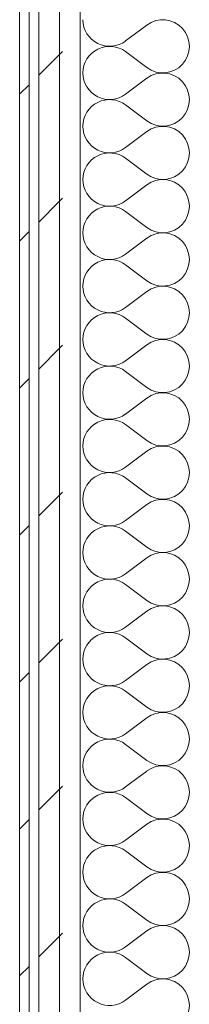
# Model space of a CAD drawing. Header units: millimetres. Extents: x -28277 to 305935, y -19284 to 4746.
# Tile 84 of 136: x 39112 to 39218, y 447 to 1063. Entities that reach past the tile are written whole.
import ezdxf

# ---------------------------------------------------------------- set-up
doc = ezdxf.new("R2010")
doc.units = ezdxf.units.MM
doc.header["$MEASUREMENT"] = 0
doc.linetypes.add('Wipeout_Contour', pattern=[1000, 0, -1000])
doc.layers.add('Nuevo_08_E_Envans secs', color=7, linetype='Continuous')
doc.layers.add('Nuevo_08_E_Envans secs_Pluma_Nº__1', color=7, linetype='Continuous', lineweight=5)
for name, color, linetype, lineweight, true_color in [('Nuevo_08_E_Envans secs_Pluma_Nº__102', 7, 'Continuous', 5, 0xcccccc), ('Nuevo_08_E_Envans secs_Pluma_Nº__171', 171, 'Continuous', 13, 0xaaaaff), ('Nuevo_08_E_Envans secs_Pluma_Nº__177', 7, 'Continuous', 15, 0xf7e046)]:
    doc.layers.add(name, color=color, linetype=linetype, lineweight=lineweight, true_color=true_color)
pattern_1 = [(45, (55248.37, -37.4), (-91.9239, 91.9239), [97.5, -32.5]), (45, (55248.37, 54.52), (-91.9239, 91.9239), [97.5, -32.5])]

# ---------------------------------------------------------------- blocks, each defined once
blk = doc.blocks.new('*X116', base_point=(55248.37, -37.4))
at = {"layer": 'Nuevo_08_E_Envans secs_Pluma_Nº__102', "color": 254, "linetype": 'Continuous', "lineweight": 5, "true_color": 0xcccccc}
for p, q in [((39191.6, 1059.27), (39178.27, 1049.27)), ((39191.6, 1032.6), (39178.27, 1042.6)), ((39191.6, 1025.93), (39178.27, 1015.93)), ((39191.6, 999.27), (39178.27, 1009.27)), ((39191.6, 992.6), (39178.27, 982.6)), ((39191.6, 965.93), (39178.27, 975.93)), ((39191.6, 959.27), (39178.27, 949.27)), ((39191.6, 932.6), (39178.27, 942.6)), ((39191.6, 925.93), (39178.27, 915.93)), ((39191.6, 899.27), (39178.27, 909.27)), ((39191.6, 892.6), (39178.27, 882.6)), ((39191.6, 865.93), (39178.27, 875.93)), ((39191.6, 859.27), (39178.27, 849.27)), ((39191.6, 832.6), (39178.27, 842.6)), ((39191.6, 825.93), (39178.27, 815.93)), ((39191.6, 799.27), (39178.27, 809.27)), ((39191.6, 792.6), (39178.27, 782.6)), ((39191.6, 765.93), (39178.27, 775.93)), ((39191.6, 759.27), (39178.27, 749.27)), ((39191.6, 732.6), (39178.27, 742.6)), ((39191.6, 725.93), (39178.27, 715.93)), ((39191.6, 699.27), (39178.27, 709.27)), ((39191.6, 692.6), (39178.27, 682.6)), ((39191.6, 665.93), (39178.27, 675.93)), ((39191.6, 659.27), (39178.27, 649.27)), ((39191.6, 632.6), (39178.27, 642.6)), ((39191.6, 625.93), (39178.27, 615.93)), ((39191.6, 599.27), (39178.27, 609.27)), ((39191.6, 592.6), (39178.27, 582.6)), ((39191.6, 565.93), (39178.27, 575.93)), ((39191.6, 559.27), (39178.27, 549.27)), ((39191.6, 532.6), (39178.27, 542.6)), ((39191.6, 525.93), (39178.27, 515.93)), ((39191.6, 499.27), (39178.27, 509.27)), ((39191.6, 492.6), (39178.27, 482.6)), ((39191.6, 465.93), (39178.27, 475.93)), ((39191.6, 459.27), (39178.27, 449.27))]:
    blk.add_line(p, q, dxfattribs=at)
for centre, start, end in [((39168.27, 1062.6), 180, 306.8699), ((39201.6, 1045.93), 233.1301, 126.8699), ((39168.27, 1029.27), 53.1301, 180), ((39168.27, 1029.27), 180, 306.8699), ((39201.6, 1012.6), 233.1301, 126.8699), ((39168.27, 995.93), 53.1301, 180), ((39168.27, 995.93), 180, 306.8699), ((39201.6, 979.27), 233.1301, 126.8699), ((39168.27, 962.6), 53.1301, 180), ((39168.27, 962.6), 180, 306.8699), ((39201.6, 945.93), 233.1301, 126.8699), ((39168.27, 929.27), 53.1301, 180), ((39168.27, 929.27), 180, 306.8699), ((39201.6, 912.6), 233.1301, 126.8699), ((39168.27, 895.93), 53.1301, 180), ((39168.27, 895.93), 180, 306.8699), ((39201.6, 879.27), 233.1301, 126.8699), ((39168.27, 862.6), 53.1301, 180), ((39168.27, 862.6), 180, 306.8699), ((39201.6, 845.93), 233.1301, 126.8699), ((39168.27, 829.27), 53.1301, 180), ((39168.27, 829.27), 180, 306.8699), ((39201.6, 812.6), 233.1301, 126.8699), ((39168.27, 795.93), 53.1301, 180), ((39168.27, 795.93), 180, 306.8699), ((39201.6, 779.27), 233.1301, 126.8699), ((39168.27, 762.6), 53.1301, 180), ((39168.27, 762.6), 180, 306.8699), ((39201.6, 745.93), 233.1301, 126.8699), ((39168.27, 729.27), 53.1301, 180), ((39168.27, 729.27), 180, 306.8699), ((39201.6, 712.6), 233.1301, 126.8699), ((39168.27, 695.93), 53.1301, 180), ((39168.27, 695.93), 180, 306.8699), ((39201.6, 679.27), 233.1301, 126.8699), ((39168.27, 662.6), 53.1301, 180), ((39168.27, 662.6), 180, 306.8699), ((39201.6, 645.93), 233.1301, 126.8699), ((39168.27, 629.27), 53.1301, 180), ((39168.27, 629.27), 180, 306.8699), ((39201.6, 612.6), 233.1301, 126.8699), ((39168.27, 595.93), 53.1301, 180), ((39168.27, 595.93), 180, 306.8699), ((39201.6, 579.27), 233.1301, 126.8699), ((39168.27, 562.6), 53.1301, 180), ((39168.27, 562.6), 180, 306.8699), ((39201.6, 545.93), 233.1301, 126.8699), ((39168.27, 529.27), 53.1301, 180), ((39168.27, 529.27), 180, 306.8699), ((39201.6, 512.6), 233.1301, 126.8699), ((39168.27, 495.93), 53.1301, 180), ((39168.27, 495.93), 180, 306.8699), ((39201.6, 479.27), 233.1301, 126.8699), ((39168.27, 462.6), 53.1301, 180), ((39168.27, 462.6), 180, 306.8699), ((39201.6, 445.93), 233.1301, 126.8699)]:
    blk.add_arc(centre, 16.67, start, end, dxfattribs=at)
blk = doc.blocks.new('Muro_23_1', base_point=(39111.93, -1166.38))
at = {"layer": 'Nuevo_08_E_Envans secs', "color": 7, "lineweight": 20}
blk.add_blockref('*X116', (55248.37, -37.4), dxfattribs=at)
at = {"color": 254, "linetype": 'Wipeout_Contour', "lineweight": 0, "ltscale": 156553.355755}
blk.add_wipeout([(39117.93, -1166.38), (39117.93, 1517.45), (39111.93, 1517.45), (39111.93, -1166.38)], dxfattribs=at).dxf.layer = 'Nuevo_08_E_Envans secs'
at = {"layer": 'Nuevo_08_E_Envans secs_Pluma_Nº__171', "linetype": 'Continuous', "lineweight": 13, "true_color": 0xaaaaff}
h = blk.add_hatch(dxfattribs=at)
h.set_pattern_fill('Panellat_HPL_0001', color=161, style=0, pattern_type=2)
h.set_pattern_definition(pattern_1)
h.paths.add_polyline_path([(39117.93, -1166.38), (39117.93, 1517.45), (39111.93, 1517.45), (39111.93, -1166.38)])
at = {"layer": 'Nuevo_08_E_Envans secs_Pluma_Nº__1', "color": 7, "linetype": 'Continuous', "lineweight": 5}
blk.add_line((39117.93, -1166.38), (39117.93, 1517.45), dxfattribs=at)
at = {"layer": 'Nuevo_08_E_Envans secs_Pluma_Nº__1', "color": 7, "linetype": 'Continuous', "lineweight": 5, "flags": 128}
blk.add_lwpolyline([(39111.93, 1517.45), (39111.93, -1166.38)], dxfattribs=at)
at = {"color": 254, "linetype": 'Wipeout_Contour', "lineweight": 0, "ltscale": 156668.128246}
blk.add_wipeout([(39149.93, -1183.29), (39149.93, 1517.45), (39136.93, 1517.45), (39136.93, -1177.51)], dxfattribs=at).dxf.layer = 'Nuevo_08_E_Envans secs'
at = {"layer": 'Nuevo_08_E_Envans secs_Pluma_Nº__177', "linetype": 'Continuous', "lineweight": 15, "true_color": 0xf7e046}
h = blk.add_hatch(dxfattribs=at)
h.set_pattern_fill('Panellat_HPL_0001', color=53, style=0, pattern_type=2)
h.set_pattern_definition(pattern_1)
h.paths.add_polyline_path([(39149.93, -1183.29), (39149.93, 1517.45), (39136.93, 1517.45), (39136.93, -1177.51)])
at = {"layer": 'Nuevo_08_E_Envans secs_Pluma_Nº__1', "color": 7, "linetype": 'Continuous', "lineweight": 5}
blk.add_line((39149.93, -1183.29), (39149.93, 1517.45), dxfattribs=at)
at = {"color": 254, "linetype": 'Wipeout_Contour', "lineweight": 0, "ltscale": 156615.811415}
blk.add_wipeout([(39136.93, -1177.51), (39136.93, 1517.45), (39123.93, 1517.45), (39123.93, -1171.72)], dxfattribs=at).dxf.layer = 'Nuevo_08_E_Envans secs'
at = {"layer": 'Nuevo_08_E_Envans secs_Pluma_Nº__177', "linetype": 'Continuous', "lineweight": 15, "true_color": 0xf7e046}
h = blk.add_hatch(dxfattribs=at)
h.set_pattern_fill('Panellat_HPL_0001', color=53, style=0, pattern_type=2)
h.set_pattern_definition(pattern_1)
h.paths.add_polyline_path([(39136.93, -1177.51), (39136.93, 1517.45), (39123.93, 1517.45), (39123.93, -1171.72)])
at = {"layer": 'Nuevo_08_E_Envans secs_Pluma_Nº__1', "color": 7, "linetype": 'Continuous', "lineweight": 5}
for p, q in [((39123.93, -1171.72), (39123.93, 1517.45)), ((39136.93, -1177.51), (39136.93, 1517.45))]:
    blk.add_line(p, q, dxfattribs=at)

msp = doc.modelspace()

# ---------------------------------------------------------------- block references
at = {"layer": 'Nuevo_08_E_Envans secs', "color": 7, "lineweight": 20}
msp.add_blockref('Muro_23_1', (39111.934, -1166.376), dxfattribs=at)

doc.saveas('drawing.dxf')
